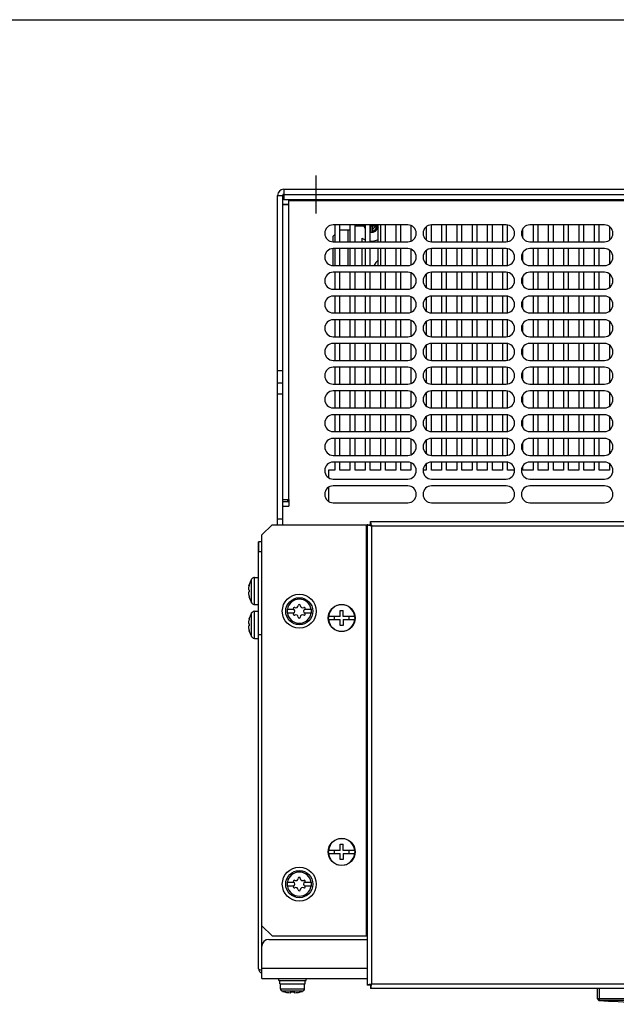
# Model space of a CAD drawing. Header units: millimetres. Extents: x 0 to 1800, y 0 to 1500.
# Tile 23 of 29: x 450 to 626, y 1210 to 1500. Entities that reach past the tile are written whole.
import ezdxf

# ---------------------------------------------------------------- set-up
doc = ezdxf.new("R2010")
doc.units = ezdxf.units.MM
doc.header["$LTSCALE"] = 99
doc.linetypes.add('CENTER', pattern=[0.6, 0.375, -0.075, 0.075, -0.075])
doc.layers.get('0').update_dxf_attribs({"linetype": 'CONTINUOUS'})
for name, color, linetype in [('002_AXIS', 7, 'CONTINUOUS'), ('005_DATUMS_REF', 7, 'CONTINUOUS'), ('00_COMPONENTS', 7, 'CONTINUOUS'), ('03_AXES', 7, 'CONTINUOUS'), ('07_COSMETICS', 7, 'CONTINUOUS')]:
    doc.layers.add(name, color=color, linetype=linetype)

msp = doc.modelspace()

# ---------------------------------------------------------------- linework, layer by layer
at = {"color": 7, "linetype": 'CONTINUOUS'}
for p, q in [((0, 1500), (1800, 1500)), ((521.46, 1347.97), (524.46, 1350.97)), ((524.46, 1350.97), (553.46, 1350.97)), ((552.46, 1350.97), (552.46, 1215.17)), ((553.46, 1350.97), (553.46, 1351.97)), ((553.46, 1351.97), (727.46, 1351.97)), ((553.69, 1351), (553.67, 1351.05)), ((521.46, 1226.67), (521.46, 1347.97)), ((553.44, 1350.75), (553.39, 1350.76)), ((518.46, 1335.04), (518.41, 1334.97)), ((518.46, 1335.09), (518.46, 1335.04)), ((517.6, 1333.11), (517.67, 1333.11)), ((517.6, 1329.84), (517.67, 1329.84)), ((518.41, 1327.98), (518.46, 1327.91)), ((518.46, 1327.91), (518.46, 1327.86)), ((518.46, 1325.04), (518.41, 1324.97)), ((518.46, 1325.09), (518.46, 1325.04)), ((528.9, 1326.07), (530.82, 1326.07)), ((530.82, 1324.87), (528.9, 1324.87)), ((530.84, 1326.07), (530.82, 1326.07)), ((530.82, 1324.87), (530.84, 1324.88)), ((534.1, 1326.07), (534.08, 1326.07)), ((534.08, 1324.88), (534.1, 1324.87)), ((534.1, 1326.07), (536.02, 1326.07)), ((536.02, 1324.87), (534.1, 1324.87)), ((544.51, 1323.92), (544.51, 1325.72)), ((544.51, 1325.72), (545.41, 1325.72)), ((545.41, 1323.92), (545.41, 1325.72)), ((517.6, 1323.11), (517.67, 1323.11)), ((541.06, 1324.02), (544.51, 1324.02)), ((544.51, 1322.92), (541.06, 1322.92)), ((542.71, 1323.92), (542.71, 1323.02)), ((544.51, 1323.92), (542.71, 1323.92)), ((542.71, 1323.02), (544.51, 1323.02)), ((544.51, 1321.22), (544.51, 1323.02)), ((545.41, 1324.02), (548.87, 1324.02)), ((547.21, 1323.92), (545.41, 1323.92)), ((545.41, 1323.02), (545.41, 1321.22)), ((545.41, 1323.02), (547.21, 1323.02)), ((548.87, 1322.92), (545.41, 1322.92)), ((547.21, 1323.02), (547.21, 1323.92)), ((517.6, 1319.84), (517.67, 1319.84)), ((545.41, 1321.22), (544.51, 1321.22)), ((518.41, 1317.98), (518.46, 1317.91)), ((518.46, 1317.91), (518.46, 1317.86)), ((541.06, 1255.02), (544.51, 1255.02)), ((542.71, 1254.92), (542.71, 1254.02)), ((544.51, 1254.92), (542.71, 1254.92)), ((544.51, 1254.92), (544.51, 1256.72)), ((544.51, 1256.72), (545.41, 1256.72)), ((545.41, 1254.92), (545.41, 1256.72)), ((545.41, 1255.02), (548.87, 1255.02)), ((547.21, 1254.92), (545.41, 1254.92)), ((547.21, 1254.02), (547.21, 1254.92)), ((544.51, 1253.92), (541.06, 1253.92)), ((542.71, 1254.02), (544.51, 1254.02)), ((544.51, 1252.22), (544.51, 1254.02)), ((545.41, 1252.22), (544.51, 1252.22)), ((545.41, 1254.02), (545.41, 1252.22)), ((545.41, 1254.02), (547.21, 1254.02)), ((548.87, 1253.92), (545.41, 1253.92)), ((528.9, 1245.57), (530.82, 1245.57)), ((530.82, 1244.37), (528.9, 1244.37)), ((530.84, 1245.57), (530.82, 1245.57)), ((530.82, 1244.37), (530.84, 1244.38)), ((534.1, 1245.57), (534.08, 1245.57)), ((534.08, 1244.38), (534.1, 1244.37)), ((534.1, 1245.57), (536.02, 1245.57)), ((536.02, 1244.37), (534.1, 1244.37)), ((524.46, 1229.67), (521.46, 1232.67)), ((524.46, 1229.67), (552.46, 1229.67)), ((526.46, 1216.57), (526.46, 1217.17)), ((534.46, 1216.57), (534.46, 1217.17)), ((534.48, 1216.57), (534.48, 1217.17)), ((526.46, 1216.57), (534.48, 1216.57)), ((526.71, 1215.57), (526.71, 1216.57)), ((526.71, 1215.57), (534.22, 1215.57)), ((534.2, 1215.57), (534.2, 1216.57)), ((534.22, 1215.57), (534.22, 1216.57)), ((553.46, 1215.17), (552.46, 1215.17)), ((553.44, 1215.4), (553.39, 1215.39)), ((553.69, 1215.15), (553.67, 1215.1)), ((526.96, 1214.07), (527.01, 1214.07)), ((527.01, 1214.01), (527.01, 1214.07)), ((529.97, 1212.91), (529.97, 1213.21)), ((529.99, 1212.91), (529.99, 1213.21)), ((530.96, 1213.21), (530.96, 1212.91)), ((533.91, 1214.07), (533.96, 1214.07)), ((533.91, 1214.01), (533.91, 1214.07)), ((533.93, 1214.01), (533.93, 1214.07)), ((533.98, 1214.07), (533.98, 1214.07))]:
    msp.add_line(p, q, dxfattribs=at)
at = {"color": 9, "linetype": 'CONTINUOUS'}
for p, q in [((552.16, 1350.97), (552.16, 1229.67)), ((553.76, 1350.67), (553.76, 1215.47)), ((553.76, 1350.67), (727.16, 1350.67)), ((518.41, 1327.98), (518.41, 1334.97)), ((519.25, 1327.47), (519.25, 1335.47)), ((518.41, 1317.98), (518.41, 1324.97)), ((519.25, 1317.47), (519.25, 1325.47)), ((521.46, 1220.17), (552.46, 1220.17)), ((533.93, 1214.01), (527.01, 1214.01)), ((533.43, 1213.34), (527.51, 1213.34))]:
    msp.add_line(p, q, dxfattribs=at)
at = {"color": 3, "linetype": 'CONTINUOUS'}
for p, q in [((521.46, 1217.17), (521.46, 1226.67)), ((523.46, 1228.67), (552.46, 1228.67)), ((521.46, 1217.17), (552.46, 1217.17))]:
    msp.add_line(p, q, dxfattribs=at)
at = {"color": 7, "linetype": 'CONTINUOUS'}
for centre in [(532.46, 1325.47), (532.46, 1244.97)]:
    msp.add_circle(centre, 4, dxfattribs=at)
for centre, radius, start, end in [((570.43, 1426.12), 77.26, 256.84, 257.2579), ((478.32, 1334.01), 77.26, 12.7421, 13.16), ((579.84, 1356.92), 26.81, 192.756, 193.4588), ((547.52, 1324.6), 26.81, 76.5412, 77.244), ((523.86, 1331.47), 6.47, 147.3237, 165.3394), ((519.25, 1334.47), 1, 90, 142.2068), ((523.86, 1331.47), 6.47, 194.6606, 212.6763), ((519.25, 1328.47), 1, 217.7932, 270), ((523.86, 1321.47), 6.47, 147.3237, 165.3394), ((519.25, 1324.47), 1, 90, 142.2068), ((532.46, 1325.47), 3.61, 170.4403, 189.5597), ((530.99, 1326.32), 0.3, 60, 236.4427), ((530.99, 1324.62), 0.3, 123.5573, 300), ((530.5, 1325.47), 0.681, 300, 60), ((531.48, 1327.17), 0.681, 240, 360), ((532.46, 1327.17), 0.3, 0, 180), ((533.44, 1327.17), 0.681, 180, 300), ((534.42, 1325.47), 0.681, 120, 240), ((533.93, 1326.32), 0.3, 303.5573, 120), ((533.93, 1324.62), 0.3, 240, 56.4427), ((532.46, 1325.47), 3.61, 350.4403, 9.5597), ((544.96, 1323.47), 3.92, 8.0606, 171.9394), ((531.48, 1323.77), 0.681, 0, 120), ((532.46, 1323.77), 0.3, 180, 360), ((533.44, 1323.77), 0.681, 60, 180), ((544.96, 1323.47), 3.94, 171.9805, 188.0195), ((544.96, 1323.47), 3.92, 188.0606, 351.9394), ((544.96, 1323.47), 3.94, 351.9805, 8.0195), ((523.86, 1321.47), 6.47, 194.6606, 212.6763), ((519.25, 1318.47), 1, 217.7932, 270), ((544.96, 1254.47), 3.92, 8.0606, 171.9394), ((544.96, 1254.47), 3.94, 171.9805, 188.0195), ((544.96, 1254.47), 3.94, 351.9805, 8.0195), ((544.96, 1254.47), 3.92, 188.0606, 351.9394), ((531.48, 1246.67), 0.681, 240, 360), ((532.46, 1246.67), 0.3, 0, 180), ((533.44, 1246.67), 0.681, 180, 300), ((532.46, 1244.97), 3.61, 170.4403, 189.5597), ((530.99, 1245.82), 0.3, 60, 236.4427), ((530.99, 1244.12), 0.3, 123.5573, 300), ((530.5, 1244.97), 0.681, 300, 60), ((531.48, 1243.27), 0.681, 0, 120), ((533.44, 1243.27), 0.681, 60, 180), ((534.42, 1244.97), 0.681, 120, 240), ((533.93, 1245.82), 0.3, 303.5573, 120), ((533.93, 1244.12), 0.3, 240, 56.4427), ((532.46, 1244.97), 3.61, 350.4403, 9.5597), ((532.46, 1243.27), 0.3, 180, 360), ((570.43, 1140.03), 77.26, 102.7421, 103.16), ((547.52, 1241.55), 26.81, 282.756, 283.4588), ((478.32, 1232.14), 77.26, 346.84, 347.2579), ((579.84, 1209.23), 26.81, 166.5412, 167.244), ((530.46, 1222.87), 9.98, 252.8084, 267.1576), ((530.46, 1222.87), 9.68, 267.0696, 272.9304), ((530.48, 1222.87), 9.98, 267.0522, 267.1576), ((530.46, 1222.87), 9.98, 272.8424, 287.1916), ((530.48, 1222.87), 9.98, 272.8424, 287.1916), ((533.24, 1214.01), 0.685, 359.6535, 360)]:
    msp.add_arc(centre, radius, start, end, dxfattribs=at)
at = {"color": 9, "linetype": 'CONTINUOUS'}
for centre, start, end in [((532.46, 1325.47), 9.7431, 170.2569), ((532.46, 1325.47), 189.7431, 350.2569), ((532.46, 1244.97), 9.7431, 170.2569), ((532.46, 1244.97), 189.7431, 350.2569)]:
    msp.add_arc(centre, 3.55, start, end, dxfattribs=at)
at = {"color": 3, "linetype": 'CONTINUOUS'}
msp.add_arc((523.46, 1226.67), 2, 90, 180, dxfattribs=at)
at = {"color": 7, "linetype": 'CONTINUOUS'}
for points, knots in [([(552.84, 1350.89), (552.78, 1350.9), (552.7, 1350.92), (552.57, 1350.94), (552.52, 1350.97), (552.46, 1350.97), (552.46, 1350.97)], [0, 0, 0, 0, 0.414832, 0.732392, 0.931144, 1, 1, 1, 1]), ([(553.55, 1351.6), (553.54, 1351.65), (553.51, 1351.74), (553.49, 1351.87), (553.46, 1351.92), (553.47, 1351.97), (553.46, 1351.97)], [0, 0, 0, 0, 0.414832, 0.732392, 0.931144, 1, 1, 1, 1]), ([(517.59, 1332.8), (517.56, 1332.69), (517.51, 1332.46), (517.48, 1332.18), (517.49, 1331.98), (517.51, 1331.89), (517.53, 1331.83), (517.55, 1331.8), (517.57, 1331.78), (517.59, 1331.77), (517.59, 1331.77)], [0, 0, 0, 0, 0.323263, 0.645923, 0.779454, 0.882676, 0.921854, 0.953134, 0.978092, 1, 1, 1, 1]), ([(517.59, 1331.17), (517.59, 1331.17), (517.57, 1331.17), (517.55, 1331.15), (517.53, 1331.12), (517.51, 1331.06), (517.49, 1330.97), (517.48, 1330.77), (517.51, 1330.49), (517.56, 1330.26), (517.59, 1330.15)], [0, 0, 0, 0, 0.021907, 0.046865, 0.078145, 0.117324, 0.220545, 0.354072, 0.676727, 1, 1, 1, 1]), ([(517.67, 1333.12), (517.66, 1333.07), (517.64, 1332.96), (517.61, 1332.85), (517.59, 1332.8)], [0, 0, 0, 0, 0.493625, 1, 1, 1, 1]), ([(517.59, 1331.77), (517.61, 1331.77), (517.63, 1331.75), (517.64, 1331.72), (517.66, 1331.67), (517.67, 1331.59), (517.68, 1331.47), (517.67, 1331.36), (517.66, 1331.28), (517.64, 1331.23), (517.63, 1331.19), (517.61, 1331.17), (517.59, 1331.17)], [0, 0, 0, 0, 0.058632, 0.105837, 0.165929, 0.319288, 0.5, 0.680713, 0.834071, 0.894164, 0.941368, 1, 1, 1, 1]), ([(517.6, 1333.11), (517.61, 1333.13), (517.62, 1333.16), (517.64, 1333.21), (517.65, 1333.23), (517.66, 1333.25), (517.67, 1333.25)], [0, 0, 0, 0, 0.387715, 0.692844, 0.898382, 1, 1, 1, 1]), ([(517.67, 1333.25), (517.67, 1333.25), (517.67, 1333.24), (517.68, 1333.23), (517.68, 1333.2), (517.68, 1333.17), (517.67, 1333.14), (517.67, 1333.12)], [0, 0, 0, 0, 0.087657, 0.170099, 0.282039, 0.591207, 1, 1, 1, 1]), ([(517.59, 1330.15), (517.61, 1330.1), (517.64, 1329.99), (517.66, 1329.88), (517.67, 1329.83)], [0, 0, 0, 0, 0.506375, 1, 1, 1, 1]), ([(517.67, 1329.7), (517.66, 1329.7), (517.65, 1329.72), (517.64, 1329.74), (517.62, 1329.79), (517.61, 1329.82), (517.6, 1329.84)], [0, 0, 0, 0, 0.101618, 0.307155, 0.612285, 1, 1, 1, 1]), ([(517.67, 1329.83), (517.67, 1329.81), (517.68, 1329.78), (517.68, 1329.75), (517.68, 1329.72), (517.67, 1329.71), (517.67, 1329.7), (517.67, 1329.7)], [0, 0, 0, 0, 0.408793, 0.717961, 0.8299, 0.912343, 1, 1, 1, 1]), ([(517.59, 1322.8), (517.56, 1322.69), (517.51, 1322.46), (517.48, 1322.18), (517.49, 1321.98), (517.51, 1321.89), (517.53, 1321.83), (517.55, 1321.8), (517.57, 1321.78), (517.59, 1321.77), (517.59, 1321.77)], [0, 0, 0, 0, 0.323263, 0.645923, 0.779454, 0.882676, 0.921854, 0.953134, 0.978092, 1, 1, 1, 1]), ([(517.67, 1323.12), (517.66, 1323.07), (517.64, 1322.96), (517.61, 1322.85), (517.59, 1322.8)], [0, 0, 0, 0, 0.493625, 1, 1, 1, 1]), ([(517.59, 1321.77), (517.61, 1321.77), (517.63, 1321.75), (517.64, 1321.72), (517.66, 1321.67), (517.67, 1321.59), (517.68, 1321.47), (517.67, 1321.36), (517.66, 1321.28), (517.64, 1321.23), (517.63, 1321.19), (517.61, 1321.17), (517.59, 1321.17)], [0, 0, 0, 0, 0.058632, 0.105837, 0.165929, 0.319288, 0.5, 0.680713, 0.834071, 0.894164, 0.941368, 1, 1, 1, 1]), ([(517.6, 1323.11), (517.61, 1323.13), (517.62, 1323.16), (517.64, 1323.21), (517.65, 1323.23), (517.66, 1323.25), (517.67, 1323.25)], [0, 0, 0, 0, 0.387715, 0.692844, 0.898382, 1, 1, 1, 1]), ([(517.67, 1323.25), (517.67, 1323.25), (517.67, 1323.24), (517.68, 1323.23), (517.68, 1323.2), (517.68, 1323.17), (517.67, 1323.14), (517.67, 1323.12)], [0, 0, 0, 0, 0.087657, 0.170099, 0.282039, 0.591207, 1, 1, 1, 1]), ([(517.59, 1321.17), (517.59, 1321.17), (517.57, 1321.17), (517.55, 1321.15), (517.53, 1321.12), (517.51, 1321.06), (517.49, 1320.97), (517.48, 1320.77), (517.51, 1320.49), (517.56, 1320.26), (517.59, 1320.15)], [0, 0, 0, 0, 0.021907, 0.046865, 0.078145, 0.117324, 0.220545, 0.354072, 0.676727, 1, 1, 1, 1]), ([(517.59, 1320.15), (517.61, 1320.1), (517.64, 1319.99), (517.66, 1319.88), (517.67, 1319.83)], [0, 0, 0, 0, 0.506375, 1, 1, 1, 1]), ([(517.67, 1319.7), (517.66, 1319.7), (517.65, 1319.72), (517.64, 1319.74), (517.62, 1319.79), (517.61, 1319.82), (517.6, 1319.84)], [0, 0, 0, 0, 0.101618, 0.307155, 0.612285, 1, 1, 1, 1]), ([(517.67, 1319.83), (517.67, 1319.81), (517.68, 1319.78), (517.68, 1319.75), (517.68, 1319.72), (517.67, 1319.71), (517.67, 1319.7), (517.67, 1319.7)], [0, 0, 0, 0, 0.408793, 0.717961, 0.8299, 0.912343, 1, 1, 1, 1]), ([(552.84, 1215.26), (552.78, 1215.25), (552.7, 1215.23), (552.57, 1215.21), (552.52, 1215.18), (552.46, 1215.18), (552.46, 1215.17)], [0, 0, 0, 0, 0.414832, 0.732392, 0.931144, 1, 1, 1, 1]), ([(553.55, 1214.55), (553.54, 1214.5), (553.51, 1214.41), (553.49, 1214.28), (553.46, 1214.23), (553.47, 1214.17), (553.46, 1214.17)], [0, 0, 0, 0, 0.414832, 0.732392, 0.931144, 1, 1, 1, 1]), ([(527.51, 1213.34), (527.44, 1213.36), (527.3, 1213.43), (527.14, 1213.58), (527.04, 1213.78), (527.01, 1213.93), (527.01, 1214.01)], [0, 0, 0, 0, 0.25005, 0.500046, 0.75002, 1, 1, 1, 1]), ([(533.91, 1214.01), (533.91, 1213.93), (533.89, 1213.78), (533.78, 1213.58), (533.62, 1213.43), (533.48, 1213.36), (533.41, 1213.34)], [0, 0, 0, 0, 0.24998, 0.499954, 0.74995, 1, 1, 1, 1]), ([(533.93, 1214), (533.93, 1213.93), (533.9, 1213.78), (533.8, 1213.58), (533.64, 1213.43), (533.5, 1213.36), (533.43, 1213.34)], [0, 0, 0, 0, 0.249986, 0.499959, 0.749953, 1, 1, 1, 1])]:
    msp.add_open_spline(points, degree=3, knots=knots, dxfattribs=at)
at = {"color": 3, "linetype": 'CONTINUOUS'}
for points, knots in [([(553.55, 1350.88), (553.53, 1350.91), (553.5, 1350.93), (553.47, 1350.97), (553.46, 1350.97)], [0, 0, 0, 0, 0.731602, 1, 1, 1, 1]), ([(553.55, 1350.88), (553.53, 1350.91), (553.51, 1350.94), (553.46, 1350.96), (553.46, 1350.97)], [0, 0, 0, 0, 0.731602, 1, 1, 1, 1]), ([(553.76, 1350.67), (553.74, 1350.69), (553.67, 1350.76), (553.6, 1350.84), (553.55, 1350.88)], [0, 0, 0, 0, 0.286159, 1, 1, 1, 1]), ([(553.76, 1350.67), (553.74, 1350.7), (553.67, 1350.77), (553.6, 1350.83), (553.55, 1350.88)], [0, 0, 0, 0, 0.286159, 1, 1, 1, 1]), ([(553.55, 1215.27), (553.53, 1215.24), (553.51, 1215.21), (553.46, 1215.19), (553.46, 1215.17)], [0, 0, 0, 0, 0.731602, 1, 1, 1, 1]), ([(553.55, 1215.27), (553.53, 1215.24), (553.5, 1215.22), (553.47, 1215.17), (553.46, 1215.17)], [0, 0, 0, 0, 0.731602, 1, 1, 1, 1]), ([(553.76, 1215.47), (553.74, 1215.45), (553.67, 1215.38), (553.6, 1215.32), (553.55, 1215.27)], [0, 0, 0, 0, 0.286159, 1, 1, 1, 1]), ([(553.76, 1215.47), (553.74, 1215.46), (553.67, 1215.39), (553.6, 1215.31), (553.55, 1215.27)], [0, 0, 0, 0, 0.286159, 1, 1, 1, 1])]:
    msp.add_open_spline(points, degree=3, knots=knots, dxfattribs=at)
at = {"layer": '002_AXIS', "color": 7, "linetype": 'CENTER'}
msp.add_line((537.46, 1442.87), (537.46, 1454), dxfattribs=at)
at = {"layer": '002_AXIS', "color": 7, "linetype": 'CONTINUOUS'}
for p, q in [((519.25, 1335.47), (520.46, 1335.47)), ((519.25, 1327.47), (520.46, 1327.47)), ((519.25, 1325.47), (520.46, 1325.47)), ((519.25, 1317.47), (520.46, 1317.47)), ((526.96, 1214.07), (526.96, 1215.57)), ((533.96, 1214.07), (533.96, 1215.57)), ((533.98, 1214.07), (533.98, 1215.57)), ((553.46, 1215.17), (553.46, 1214.17)), ((727.46, 1214.17), (553.46, 1214.17))]:
    msp.add_line(p, q, dxfattribs=at)
at = {"layer": '002_AXIS', "color": 9, "linetype": 'CONTINUOUS'}
msp.add_line((727.16, 1215.47), (553.76, 1215.47), dxfattribs=at)
at = {"layer": '005_DATUMS_REF', "color": 7, "linetype": 'CONTINUOUS'}
for centre in [(532.46, 1325.47), (532.46, 1244.97)]:
    msp.add_circle(centre, 5, dxfattribs=at)
at = {"layer": '00_COMPONENTS', "color": 9, "linetype": 'CONTINUOUS'}
for p, q in [((527.86, 1449.97), (527.86, 1448.47)), ((526.06, 1448.17), (527.56, 1448.17)), ((529.36, 1446.67), (751.56, 1446.67)), ((529.36, 1358.47), (529.36, 1445.47)), ((546.85, 1434.47), (546.85, 1437.97)), ((546.85, 1427.47), (546.85, 1432.47)), ((620.96, 1210.67), (620.96, 1214.17)), ((750.46, 1211.17), (620.46, 1211.17))]:
    msp.add_line(p, q, dxfattribs=at)
at = {"layer": '00_COMPONENTS', "color": 3, "linetype": 'CONTINUOUS'}
for p, q in [((527.86, 1449.97), (753.06, 1449.97)), ((526.06, 1350.97), (526.06, 1448.17)), ((527.86, 1446.97), (527.56, 1446.97)), ((527.86, 1448.47), (753.06, 1448.47)), ((520.46, 1219.97), (520.46, 1345.97)), ((521.46, 1318.47), (520.46, 1318.47))]:
    msp.add_line(p, q, dxfattribs=at)
at = {"layer": '00_COMPONENTS', "color": 7, "linetype": 'CONTINUOUS'}
for p, q in [((527.56, 1350.97), (527.56, 1448.17)), ((527.86, 1448.47), (527.86, 1446.97)), ((527.86, 1446.97), (753.06, 1446.97)), ((529.36, 1445.47), (529.36, 1446.97)), ((527.56, 1445.57), (529.36, 1445.57)), ((527.56, 1445.47), (529.36, 1445.47)), ((529.06, 1445.47), (529.06, 1445.57)), ((564.46, 1439.47), (542.46, 1439.47)), ((542.91, 1439.47), (542.91, 1434.47)), ((544.41, 1434.47), (544.41, 1439.47)), ((544.41, 1437.97), (547.41, 1437.97)), ((547.41, 1439.47), (547.41, 1434.47)), ((548.91, 1434.47), (548.91, 1439.47)), ((548.91, 1439.17), (551.91, 1439.17)), ((548.96, 1434.47), (548.96, 1439.17)), ((551.91, 1439.47), (551.91, 1434.47)), ((553.41, 1434.47), (553.41, 1439.47)), ((553.41, 1439.17), (555.71, 1439.17)), ((553.51, 1438.97), (553.5, 1438.97)), ((553.51, 1437.33), (553.51, 1438.97)), ((553.92, 1438.97), (553.91, 1438.97)), ((553.91, 1437.33), (553.91, 1438.97)), ((554.11, 1437.67), (554.11, 1438.29)), ((554.84, 1439.02), (555.47, 1439.02)), ((555.71, 1434.47), (555.71, 1439.47)), ((556.41, 1439.47), (556.41, 1434.47)), ((557.91, 1434.47), (557.91, 1439.47)), ((560.91, 1439.47), (560.91, 1434.47)), ((562.41, 1434.47), (562.41, 1439.47)), ((565.41, 1439.17), (565.41, 1434.78)), ((569.91, 1438.89), (569.91, 1435.06)), ((571.41, 1434.47), (571.41, 1439.47)), ((593.46, 1439.47), (571.46, 1439.47)), ((574.41, 1439.47), (574.41, 1434.47)), ((575.91, 1434.47), (575.91, 1439.47)), ((578.91, 1439.47), (578.91, 1434.47)), ((580.41, 1434.47), (580.41, 1439.47)), ((583.41, 1439.47), (583.41, 1434.47)), ((584.91, 1434.47), (584.91, 1439.47)), ((587.91, 1439.47), (587.91, 1434.47)), ((589.41, 1434.47), (589.41, 1439.47)), ((592.41, 1439.47), (592.41, 1434.47)), ((593.91, 1434.62), (593.91, 1439.33)), ((598.41, 1435.75), (598.41, 1438.2)), ((622.46, 1439.47), (600.46, 1439.47)), ((601.41, 1439.47), (601.41, 1434.47)), ((602.91, 1434.47), (602.91, 1439.47)), ((605.91, 1439.47), (605.91, 1434.47)), ((607.41, 1434.47), (607.41, 1439.47)), ((610.41, 1439.47), (610.41, 1434.47)), ((611.91, 1434.47), (611.91, 1439.47)), ((614.91, 1439.47), (614.91, 1434.47)), ((616.41, 1434.47), (616.41, 1439.47)), ((619.41, 1439.47), (619.41, 1434.47)), ((620.91, 1434.47), (620.91, 1439.47)), ((623.91, 1439), (623.91, 1434.95)), ((542.45, 1436.17), (542.91, 1436.65)), ((542.45, 1434.48), (542.45, 1436.17)), ((550.96, 1434.47), (550.96, 1435.55)), ((553.94, 1437.38), (553.91, 1437.33)), ((542.45, 1427.48), (542.45, 1432.47)), ((542.46, 1434.47), (564.46, 1434.47)), ((564.46, 1432.47), (542.46, 1432.47)), ((542.91, 1432.47), (542.91, 1427.47)), ((544.41, 1427.47), (544.41, 1432.47)), ((547.41, 1432.47), (547.41, 1427.47)), ((548.91, 1427.47), (548.91, 1432.47)), ((548.96, 1427.47), (548.96, 1432.47)), ((550.96, 1427.47), (550.96, 1432.47)), ((551.91, 1432.47), (551.91, 1427.47)), ((553.41, 1427.47), (553.41, 1432.47)), ((555.71, 1427.47), (555.71, 1432.47)), ((556.41, 1432.47), (556.41, 1427.47)), ((557.91, 1427.47), (557.91, 1432.47)), ((560.91, 1432.47), (560.91, 1427.47)), ((562.41, 1427.47), (562.41, 1432.47)), ((565.41, 1432.17), (565.41, 1427.78)), ((571.41, 1427.47), (571.41, 1432.47)), ((571.46, 1434.47), (593.46, 1434.47)), ((593.46, 1432.47), (571.46, 1432.47)), ((574.41, 1432.47), (574.41, 1427.47)), ((575.91, 1427.47), (575.91, 1432.47)), ((578.91, 1432.47), (578.91, 1427.47)), ((580.41, 1427.47), (580.41, 1432.47)), ((583.41, 1432.47), (583.41, 1427.47)), ((584.91, 1427.47), (584.91, 1432.47)), ((587.91, 1432.47), (587.91, 1427.47)), ((589.41, 1427.47), (589.41, 1432.47)), ((592.41, 1432.47), (592.41, 1427.47)), ((593.91, 1427.62), (593.91, 1432.33)), ((600.46, 1434.47), (622.46, 1434.47)), ((622.46, 1432.47), (600.46, 1432.47)), ((601.41, 1432.47), (601.41, 1427.47)), ((602.91, 1427.47), (602.91, 1432.47)), ((605.91, 1432.47), (605.91, 1427.47)), ((607.41, 1427.47), (607.41, 1432.47)), ((610.41, 1432.47), (610.41, 1427.47)), ((611.91, 1427.47), (611.91, 1432.47)), ((614.91, 1432.47), (614.91, 1427.47)), ((616.41, 1427.47), (616.41, 1432.47)), ((619.41, 1432.47), (619.41, 1427.47)), ((620.91, 1427.47), (620.91, 1432.47)), ((548.96, 1430.5), (548.91, 1430.5)), ((569.91, 1431.89), (569.91, 1428.06)), ((598.41, 1428.75), (598.41, 1431.2)), ((623.91, 1432), (623.91, 1427.95)), ((542.46, 1427.47), (564.46, 1427.47)), ((571.46, 1427.47), (593.46, 1427.47)), ((600.46, 1427.47), (622.46, 1427.47)), ((564.46, 1425.47), (542.46, 1425.47)), ((542.91, 1425.47), (542.91, 1420.47)), ((544.41, 1420.47), (544.41, 1425.47)), ((547.41, 1425.47), (547.41, 1420.47)), ((548.91, 1420.47), (548.91, 1425.47)), ((551.91, 1425.47), (551.91, 1420.47)), ((553.41, 1420.47), (553.41, 1425.47)), ((556.41, 1425.47), (556.41, 1420.47)), ((557.91, 1420.47), (557.91, 1425.47)), ((560.91, 1425.47), (560.91, 1420.47)), ((562.41, 1420.47), (562.41, 1425.47)), ((565.41, 1425.17), (565.41, 1420.78)), ((569.91, 1424.89), (569.91, 1421.06)), ((571.41, 1420.47), (571.41, 1425.47)), ((593.46, 1425.47), (571.46, 1425.47)), ((574.41, 1425.47), (574.41, 1420.47)), ((575.91, 1420.47), (575.91, 1425.47)), ((578.91, 1425.47), (578.91, 1420.47)), ((580.41, 1420.47), (580.41, 1425.47)), ((583.41, 1425.47), (583.41, 1420.47)), ((584.91, 1420.47), (584.91, 1425.47)), ((587.91, 1425.47), (587.91, 1420.47)), ((589.41, 1420.47), (589.41, 1425.47)), ((592.41, 1425.47), (592.41, 1420.47)), ((593.91, 1420.62), (593.91, 1425.33)), ((598.41, 1421.75), (598.41, 1424.2)), ((622.46, 1425.47), (600.46, 1425.47)), ((601.41, 1425.47), (601.41, 1420.47)), ((602.91, 1420.47), (602.91, 1425.47)), ((605.91, 1425.47), (605.91, 1420.47)), ((607.41, 1420.47), (607.41, 1425.47)), ((610.41, 1425.47), (610.41, 1420.47)), ((611.91, 1420.47), (611.91, 1425.47)), ((614.91, 1425.47), (614.91, 1420.47)), ((616.41, 1420.47), (616.41, 1425.47)), ((619.41, 1425.47), (619.41, 1420.47)), ((620.91, 1420.47), (620.91, 1425.47)), ((623.91, 1425), (623.91, 1420.95)), ((542.46, 1420.47), (564.46, 1420.47)), ((564.46, 1418.47), (542.46, 1418.47)), ((542.91, 1418.47), (542.91, 1413.47)), ((544.41, 1413.47), (544.41, 1418.47)), ((547.41, 1418.47), (547.41, 1413.47)), ((548.91, 1413.47), (548.91, 1418.47)), ((551.91, 1418.47), (551.91, 1413.47)), ((553.41, 1413.47), (553.41, 1418.47)), ((556.41, 1418.47), (556.41, 1413.47)), ((557.91, 1413.47), (557.91, 1418.47)), ((560.91, 1418.47), (560.91, 1413.47)), ((562.41, 1413.47), (562.41, 1418.47)), ((565.41, 1418.17), (565.41, 1413.78)), ((569.91, 1417.89), (569.91, 1414.06)), ((571.41, 1413.47), (571.41, 1418.47)), ((571.46, 1420.47), (593.46, 1420.47)), ((593.46, 1418.47), (571.46, 1418.47)), ((574.41, 1418.47), (574.41, 1413.47)), ((575.91, 1413.47), (575.91, 1418.47)), ((578.91, 1418.47), (578.91, 1413.47)), ((580.41, 1413.47), (580.41, 1418.47)), ((583.41, 1418.47), (583.41, 1413.47)), ((584.91, 1413.47), (584.91, 1418.47)), ((587.91, 1418.47), (587.91, 1413.47)), ((589.41, 1413.47), (589.41, 1418.47)), ((592.41, 1418.47), (592.41, 1413.47)), ((593.91, 1413.62), (593.91, 1418.33)), ((600.46, 1420.47), (622.46, 1420.47)), ((622.46, 1418.47), (600.46, 1418.47)), ((601.41, 1418.47), (601.41, 1413.47)), ((602.91, 1413.47), (602.91, 1418.47)), ((605.91, 1418.47), (605.91, 1413.47)), ((607.41, 1413.47), (607.41, 1418.47)), ((610.41, 1418.47), (610.41, 1413.47)), ((611.91, 1413.47), (611.91, 1418.47)), ((614.91, 1418.47), (614.91, 1413.47)), ((616.41, 1413.47), (616.41, 1418.47)), ((619.41, 1418.47), (619.41, 1413.47)), ((620.91, 1413.47), (620.91, 1418.47)), ((623.91, 1418), (623.91, 1413.95)), ((598.41, 1414.75), (598.41, 1417.2)), ((542.46, 1413.47), (564.46, 1413.47)), ((571.46, 1413.47), (593.46, 1413.47)), ((600.46, 1413.47), (622.46, 1413.47)), ((564.46, 1411.47), (542.46, 1411.47)), ((542.91, 1411.47), (542.91, 1406.47)), ((544.41, 1406.47), (544.41, 1411.47)), ((547.41, 1411.47), (547.41, 1406.47)), ((548.91, 1406.47), (548.91, 1411.47)), ((551.91, 1411.47), (551.91, 1406.47)), ((553.41, 1406.47), (553.41, 1411.47)), ((556.41, 1411.47), (556.41, 1406.47)), ((557.91, 1406.47), (557.91, 1411.47)), ((560.91, 1411.47), (560.91, 1406.47)), ((562.41, 1406.47), (562.41, 1411.47)), ((565.41, 1411.17), (565.41, 1406.78)), ((569.91, 1410.89), (569.91, 1407.06)), ((571.41, 1406.47), (571.41, 1411.47)), ((593.46, 1411.47), (571.46, 1411.47)), ((574.41, 1411.47), (574.41, 1406.47)), ((575.91, 1406.47), (575.91, 1411.47)), ((578.91, 1411.47), (578.91, 1406.47)), ((580.41, 1406.47), (580.41, 1411.47)), ((583.41, 1411.47), (583.41, 1406.47)), ((584.91, 1406.47), (584.91, 1411.47)), ((587.91, 1411.47), (587.91, 1406.47)), ((589.41, 1406.47), (589.41, 1411.47)), ((592.41, 1411.47), (592.41, 1406.47)), ((593.91, 1406.62), (593.91, 1411.33)), ((598.41, 1407.75), (598.41, 1410.2)), ((622.46, 1411.47), (600.46, 1411.47)), ((601.41, 1411.47), (601.41, 1406.47)), ((602.91, 1406.47), (602.91, 1411.47)), ((605.91, 1411.47), (605.91, 1406.47)), ((607.41, 1406.47), (607.41, 1411.47)), ((610.41, 1411.47), (610.41, 1406.47)), ((611.91, 1406.47), (611.91, 1411.47)), ((614.91, 1411.47), (614.91, 1406.47)), ((616.41, 1406.47), (616.41, 1411.47)), ((619.41, 1411.47), (619.41, 1406.47)), ((620.91, 1406.47), (620.91, 1411.47)), ((623.91, 1411), (623.91, 1406.95)), ((542.46, 1406.47), (564.46, 1406.47)), ((571.46, 1406.47), (593.46, 1406.47)), ((600.46, 1406.47), (622.46, 1406.47)), ((564.46, 1404.47), (542.46, 1404.47)), ((542.91, 1404.47), (542.91, 1399.47)), ((544.41, 1399.47), (544.41, 1404.47)), ((547.41, 1404.47), (547.41, 1399.47)), ((548.91, 1399.47), (548.91, 1404.47)), ((551.91, 1404.47), (551.91, 1399.47)), ((553.41, 1399.47), (553.41, 1404.47)), ((556.41, 1404.47), (556.41, 1399.47)), ((557.91, 1399.47), (557.91, 1404.47)), ((560.91, 1404.47), (560.91, 1399.47)), ((562.41, 1399.47), (562.41, 1404.47)), ((565.41, 1404.17), (565.41, 1399.78)), ((569.91, 1403.89), (569.91, 1400.06)), ((571.41, 1399.47), (571.41, 1404.47)), ((593.46, 1404.47), (571.46, 1404.47)), ((574.41, 1404.47), (574.41, 1399.47)), ((575.91, 1399.47), (575.91, 1404.47)), ((578.91, 1404.47), (578.91, 1399.47)), ((580.41, 1399.47), (580.41, 1404.47)), ((583.41, 1404.47), (583.41, 1399.47)), ((584.91, 1399.47), (584.91, 1404.47)), ((587.91, 1404.47), (587.91, 1399.47)), ((589.41, 1399.47), (589.41, 1404.47)), ((592.41, 1404.47), (592.41, 1399.47)), ((593.91, 1399.62), (593.91, 1404.33)), ((598.41, 1400.75), (598.41, 1403.2)), ((622.46, 1404.47), (600.46, 1404.47)), ((601.41, 1404.47), (601.41, 1399.47)), ((602.91, 1399.47), (602.91, 1404.47)), ((605.91, 1404.47), (605.91, 1399.47)), ((607.41, 1399.47), (607.41, 1404.47)), ((610.41, 1404.47), (610.41, 1399.47)), ((611.91, 1399.47), (611.91, 1404.47)), ((614.91, 1404.47), (614.91, 1399.47)), ((616.41, 1399.47), (616.41, 1404.47)), ((619.41, 1404.47), (619.41, 1399.47)), ((620.91, 1399.47), (620.91, 1404.47)), ((623.91, 1404), (623.91, 1399.95)), ((542.46, 1399.47), (564.46, 1399.47)), ((564.46, 1397.47), (542.46, 1397.47)), ((542.91, 1397.47), (542.91, 1392.47)), ((544.41, 1392.47), (544.41, 1397.47)), ((547.41, 1397.47), (547.41, 1392.47)), ((548.91, 1392.47), (548.91, 1397.47)), ((551.91, 1397.47), (551.91, 1392.47)), ((553.41, 1392.47), (553.41, 1397.47)), ((556.41, 1397.47), (556.41, 1392.47)), ((557.91, 1392.47), (557.91, 1397.47)), ((560.91, 1397.47), (560.91, 1392.47)), ((562.41, 1392.47), (562.41, 1397.47)), ((571.41, 1392.47), (571.41, 1397.47)), ((571.46, 1399.47), (593.46, 1399.47)), ((593.46, 1397.47), (571.46, 1397.47)), ((574.41, 1397.47), (574.41, 1392.47)), ((575.91, 1392.47), (575.91, 1397.47)), ((578.91, 1397.47), (578.91, 1392.47)), ((580.41, 1392.47), (580.41, 1397.47)), ((583.41, 1397.47), (583.41, 1392.47)), ((584.91, 1392.47), (584.91, 1397.47)), ((587.91, 1397.47), (587.91, 1392.47)), ((589.41, 1392.47), (589.41, 1397.47)), ((592.41, 1397.47), (592.41, 1392.47)), ((593.91, 1392.62), (593.91, 1397.33)), ((600.46, 1399.47), (622.46, 1399.47)), ((622.46, 1397.47), (600.46, 1397.47)), ((601.41, 1397.47), (601.41, 1392.47)), ((602.91, 1392.47), (602.91, 1397.47)), ((605.91, 1397.47), (605.91, 1392.47)), ((607.41, 1392.47), (607.41, 1397.47)), ((610.41, 1397.47), (610.41, 1392.47)), ((611.91, 1392.47), (611.91, 1397.47)), ((614.91, 1397.47), (614.91, 1392.47)), ((616.41, 1392.47), (616.41, 1397.47)), ((619.41, 1397.47), (619.41, 1392.47)), ((620.91, 1392.47), (620.91, 1397.47)), ((526.06, 1396.47), (527.56, 1396.47)), ((565.41, 1397.17), (565.41, 1392.78)), ((569.91, 1396.89), (569.91, 1393.06)), ((598.41, 1393.75), (598.41, 1396.2)), ((623.91, 1397), (623.91, 1392.95)), ((526.06, 1392.83), (527.56, 1392.83)), ((542.46, 1392.47), (564.46, 1392.47)), ((571.46, 1392.47), (593.46, 1392.47)), ((600.46, 1392.47), (622.46, 1392.47)), ((526.06, 1389.6), (527.56, 1389.6)), ((564.46, 1390.47), (542.46, 1390.47)), ((542.91, 1390.47), (542.91, 1385.47)), ((544.41, 1385.47), (544.41, 1390.47)), ((547.41, 1390.47), (547.41, 1385.47)), ((548.91, 1385.47), (548.91, 1390.47)), ((551.91, 1390.47), (551.91, 1385.47)), ((553.41, 1385.47), (553.41, 1390.47)), ((556.41, 1390.47), (556.41, 1385.47)), ((557.91, 1385.47), (557.91, 1390.47)), ((560.91, 1390.47), (560.91, 1385.47)), ((562.41, 1385.47), (562.41, 1390.47)), ((565.41, 1390.17), (565.41, 1385.78)), ((569.91, 1389.89), (569.91, 1386.06)), ((571.41, 1385.47), (571.41, 1390.47)), ((593.46, 1390.47), (571.46, 1390.47)), ((574.41, 1390.47), (574.41, 1385.47)), ((575.91, 1385.47), (575.91, 1390.47)), ((578.91, 1390.47), (578.91, 1385.47)), ((580.41, 1385.47), (580.41, 1390.47)), ((583.41, 1390.47), (583.41, 1385.47)), ((584.91, 1385.47), (584.91, 1390.47)), ((587.91, 1390.47), (587.91, 1385.47)), ((589.41, 1385.47), (589.41, 1390.47)), ((592.41, 1390.47), (592.41, 1385.47)), ((593.91, 1385.62), (593.91, 1390.33)), ((598.41, 1386.75), (598.41, 1389.2)), ((622.46, 1390.47), (600.46, 1390.47)), ((601.41, 1390.47), (601.41, 1385.47)), ((602.91, 1385.47), (602.91, 1390.47)), ((605.91, 1390.47), (605.91, 1385.47)), ((607.41, 1385.47), (607.41, 1390.47)), ((610.41, 1390.47), (610.41, 1385.47)), ((611.91, 1385.47), (611.91, 1390.47)), ((614.91, 1390.47), (614.91, 1385.47)), ((616.41, 1385.47), (616.41, 1390.47)), ((619.41, 1390.47), (619.41, 1385.47)), ((620.91, 1385.47), (620.91, 1390.47)), ((623.91, 1390), (623.91, 1385.95)), ((542.46, 1385.47), (564.46, 1385.47)), ((564.46, 1383.47), (542.46, 1383.47)), ((542.91, 1383.47), (542.91, 1378.47)), ((544.41, 1378.47), (544.41, 1383.47)), ((547.41, 1383.47), (547.41, 1378.47)), ((548.91, 1378.47), (548.91, 1383.47)), ((551.91, 1383.47), (551.91, 1378.47)), ((553.41, 1378.47), (553.41, 1383.47)), ((556.41, 1383.47), (556.41, 1378.47)), ((557.91, 1378.47), (557.91, 1383.47)), ((560.91, 1383.47), (560.91, 1378.47)), ((562.41, 1378.47), (562.41, 1383.47)), ((565.41, 1383.17), (565.41, 1378.78)), ((569.91, 1382.89), (569.91, 1379.06)), ((571.41, 1378.47), (571.41, 1383.47)), ((571.46, 1385.47), (593.46, 1385.47)), ((593.46, 1383.47), (571.46, 1383.47)), ((574.41, 1383.47), (574.41, 1378.47)), ((575.91, 1378.47), (575.91, 1383.47)), ((578.91, 1383.47), (578.91, 1378.47)), ((580.41, 1378.47), (580.41, 1383.47)), ((583.41, 1383.47), (583.41, 1378.47)), ((584.91, 1378.47), (584.91, 1383.47)), ((587.91, 1383.47), (587.91, 1378.47)), ((589.41, 1378.47), (589.41, 1383.47)), ((592.41, 1383.47), (592.41, 1378.47)), ((593.91, 1378.62), (593.91, 1383.33)), ((600.46, 1385.47), (622.46, 1385.47)), ((622.46, 1383.47), (600.46, 1383.47)), ((601.41, 1383.47), (601.41, 1378.47)), ((602.91, 1378.47), (602.91, 1383.47)), ((605.91, 1383.47), (605.91, 1378.47)), ((607.41, 1378.47), (607.41, 1383.47)), ((610.41, 1383.47), (610.41, 1378.47)), ((611.91, 1378.47), (611.91, 1383.47)), ((614.91, 1383.47), (614.91, 1378.47)), ((616.41, 1378.47), (616.41, 1383.47)), ((619.41, 1383.47), (619.41, 1378.47)), ((620.91, 1378.47), (620.91, 1383.47)), ((623.91, 1383), (623.91, 1378.95)), ((598.41, 1379.75), (598.41, 1382.2)), ((542.46, 1378.47), (564.46, 1378.47)), ((571.46, 1378.47), (593.46, 1378.47)), ((600.46, 1378.47), (622.46, 1378.47)), ((564.46, 1376.47), (542.46, 1376.47)), ((542.91, 1376.47), (542.91, 1371.47)), ((544.41, 1371.47), (544.41, 1376.47)), ((547.41, 1376.47), (547.41, 1371.47)), ((548.91, 1371.47), (548.91, 1376.47)), ((551.91, 1376.47), (551.91, 1371.47)), ((553.41, 1371.47), (553.41, 1376.47)), ((556.41, 1376.47), (556.41, 1371.47)), ((557.91, 1371.47), (557.91, 1376.47)), ((560.91, 1376.47), (560.91, 1371.47)), ((562.41, 1371.47), (562.41, 1376.47)), ((565.41, 1376.17), (565.41, 1371.78)), ((569.91, 1375.89), (569.91, 1372.06)), ((571.41, 1371.47), (571.41, 1376.47)), ((593.46, 1376.47), (571.46, 1376.47)), ((574.41, 1376.47), (574.41, 1371.47)), ((575.91, 1371.47), (575.91, 1376.47)), ((578.91, 1376.47), (578.91, 1371.47)), ((580.41, 1371.47), (580.41, 1376.47)), ((583.41, 1376.47), (583.41, 1371.47)), ((584.91, 1371.47), (584.91, 1376.47)), ((587.91, 1376.47), (587.91, 1371.47)), ((589.41, 1371.47), (589.41, 1376.47)), ((592.41, 1376.47), (592.41, 1371.47)), ((593.91, 1371.62), (593.91, 1376.33)), ((598.41, 1372.75), (598.41, 1375.2)), ((622.46, 1376.47), (600.46, 1376.47)), ((601.41, 1376.47), (601.41, 1371.47)), ((602.91, 1371.47), (602.91, 1376.47)), ((605.91, 1376.47), (605.91, 1371.47)), ((607.41, 1371.47), (607.41, 1376.47)), ((610.41, 1376.47), (610.41, 1371.47)), ((611.91, 1371.47), (611.91, 1376.47)), ((614.91, 1376.47), (614.91, 1371.47)), ((616.41, 1371.47), (616.41, 1376.47)), ((619.41, 1376.47), (619.41, 1371.47)), ((620.91, 1371.47), (620.91, 1376.47)), ((623.91, 1376), (623.91, 1371.95)), ((542.46, 1371.47), (564.46, 1371.47)), ((571.46, 1371.47), (593.46, 1371.47)), ((600.46, 1371.47), (622.46, 1371.47)), ((564.46, 1369.47), (542.46, 1369.47)), ((542.91, 1369.47), (542.91, 1367.07)), ((544.41, 1367.07), (544.41, 1369.47)), ((547.41, 1369.47), (547.41, 1367.07)), ((548.91, 1367.07), (548.91, 1369.47)), ((551.91, 1369.47), (551.91, 1367.07)), ((553.41, 1367.07), (553.41, 1369.47)), ((556.41, 1369.47), (556.41, 1367.07)), ((557.91, 1367.07), (557.91, 1369.47)), ((560.91, 1369.47), (560.91, 1367.07)), ((562.41, 1367.07), (562.41, 1369.47)), ((565.41, 1369.17), (565.41, 1367.07)), ((569.91, 1368.89), (569.91, 1367.07)), ((571.41, 1367.07), (571.41, 1369.47)), ((593.46, 1369.47), (571.46, 1369.47)), ((574.41, 1369.47), (574.41, 1367.07)), ((575.91, 1367.07), (575.91, 1369.47)), ((578.91, 1369.47), (578.91, 1367.07)), ((580.41, 1367.07), (580.41, 1369.47)), ((583.41, 1369.47), (583.41, 1367.07)), ((584.91, 1367.07), (584.91, 1369.47)), ((587.91, 1369.47), (587.91, 1367.07)), ((589.41, 1367.07), (589.41, 1369.47)), ((592.41, 1369.47), (592.41, 1367.07)), ((593.91, 1367.07), (593.91, 1369.33)), ((622.46, 1369.47), (600.46, 1369.47)), ((601.41, 1369.47), (601.41, 1367.07)), ((602.91, 1367.07), (602.91, 1369.47)), ((605.91, 1369.47), (605.91, 1367.07)), ((607.41, 1367.07), (607.41, 1369.47)), ((610.41, 1369.47), (610.41, 1367.07)), ((611.91, 1367.07), (611.91, 1369.47)), ((614.91, 1369.47), (614.91, 1367.07)), ((616.41, 1367.07), (616.41, 1369.47)), ((619.41, 1369.47), (619.41, 1367.07)), ((620.91, 1367.07), (620.91, 1369.47)), ((623.91, 1369), (623.91, 1367.07)), ((541.06, 1367.07), (541.06, 1364.93)), ((542.91, 1367.07), (541.06, 1367.07)), ((547.41, 1367.07), (544.41, 1367.07)), ((551.91, 1367.07), (548.91, 1367.07)), ((556.41, 1367.07), (553.41, 1367.07)), ((560.91, 1367.07), (557.91, 1367.07)), ((565.41, 1367.07), (562.41, 1367.07)), ((569.91, 1367.07), (569.08, 1367.07)), ((574.41, 1367.07), (571.41, 1367.07)), ((578.91, 1367.07), (575.91, 1367.07)), ((583.41, 1367.07), (580.41, 1367.07)), ((587.91, 1367.07), (584.91, 1367.07)), ((592.41, 1367.07), (589.41, 1367.07)), ((595.84, 1367.07), (593.91, 1367.07)), ((598.41, 1367.07), (598.41, 1368.2)), ((601.41, 1367.07), (598.41, 1367.07)), ((605.91, 1367.07), (602.91, 1367.07)), ((610.41, 1367.07), (607.41, 1367.07)), ((614.91, 1367.07), (611.91, 1367.07)), ((619.41, 1367.07), (616.41, 1367.07)), ((623.91, 1367.07), (620.91, 1367.07)), ((542.46, 1364.47), (564.46, 1364.47)), ((564.46, 1362.47), (542.46, 1362.47)), ((571.46, 1364.47), (593.46, 1364.47)), ((593.46, 1362.47), (571.46, 1362.47)), ((600.46, 1364.47), (622.46, 1364.47)), ((622.46, 1362.47), (600.46, 1362.47)), ((541.06, 1362.02), (541.06, 1357.93)), ((527.56, 1358.47), (529.36, 1358.47)), ((527.56, 1357.87), (529.36, 1357.87)), ((529.06, 1357.87), (529.06, 1358.47)), ((529.36, 1358.47), (529.36, 1356.47)), ((542.46, 1357.47), (564.46, 1357.47)), ((571.46, 1357.47), (593.46, 1357.47)), ((600.46, 1357.47), (622.46, 1357.47)), ((527.56, 1356.47), (529.36, 1356.47)), ((526.06, 1352.77), (527.56, 1352.77)), ((521.46, 1345.97), (520.46, 1345.97)), ((521.46, 1342.97), (520.46, 1342.97)), ((620.46, 1211.17), (620.46, 1214.17)), ((749.96, 1210.67), (620.96, 1210.67))]:
    msp.add_line(p, q, dxfattribs=at)
at = {"layer": '00_COMPONENTS', "color": 3, "linetype": 'CONTINUOUS'}
for centre, radius, start, end in [((527.86, 1448.17), 1.8, 90, 180), ((521.76, 1219.97), 1.3, 180, 255.3354)]:
    msp.add_arc(centre, radius, start, end, dxfattribs=at)
at = {"layer": '00_COMPONENTS', "color": 7, "linetype": 'CONTINUOUS'}
for centre, radius, start, end in [((527.86, 1448.17), 0.3, 90, 180), ((542.46, 1436.97), 2.5, 90, 270), ((553.71, 1439.42), 2.15, 187.2336, 210.7112), ((553.71, 1439.42), 2.1, 186.8867, 209.9813), ((556.34, 1446.75), 8.88, 238.5281, 240.0972), ((553.71, 1439.42), 2.15, 261.8794, 346.7755), ((553.71, 1439.42), 0.5, 295.1507, 329.7836), ((743.33, 1490.93), 196.4, 195.3392, 195.5446), ((553.71, 1439.42), 1.8, 282.8396, 347.1604), ((553.71, 1439.42), 1.2, 289.4712, 340.5288), ((553.71, 1439.42), 2.1, 317.4891, 331.1791), ((551.05, 1446.82), 8.96, 299.569, 301.3893), ((564.46, 1436.97), 2.5, 270, 90), ((571.46, 1436.97), 2.5, 90, 270), ((593.46, 1436.97), 2.5, 270, 90), ((600.46, 1436.97), 2.5, 90, 270), ((622.46, 1436.97), 2.5, 270, 90), ((553.71, 1439.42), 4.75, 234.6235, 245.0302), ((553.71, 1439.42), 4.75, 264.7743, 296.6044), ((553.71, 1439.42), 2.1, 261.6915, 264.535), ((553.71, 1439.42), 2.1, 275.465, 293.8138), ((546.48, 1442), 8.78, 328.2566, 330.4587), ((542.46, 1429.97), 2.5, 90, 270), ((564.46, 1429.97), 2.5, 270, 90), ((571.46, 1429.97), 2.5, 90, 270), ((593.46, 1429.97), 2.5, 270, 90), ((600.46, 1429.97), 2.5, 90, 270), ((622.46, 1429.97), 2.5, 270, 90), ((594.96, 1398.17), 50, 141.7433, 144.0844), ((542.46, 1422.97), 2.5, 90, 270), ((564.46, 1422.97), 2.5, 270, 90), ((571.46, 1422.97), 2.5, 90, 270), ((593.46, 1422.97), 2.5, 270, 90), ((600.46, 1422.97), 2.5, 90, 270), ((622.46, 1422.97), 2.5, 270, 90), ((542.46, 1415.97), 2.5, 90, 270), ((564.46, 1415.97), 2.5, 270, 90), ((571.46, 1415.97), 2.5, 90, 270), ((593.46, 1415.97), 2.5, 270, 90), ((600.46, 1415.97), 2.5, 90, 270), ((622.46, 1415.97), 2.5, 270, 90), ((542.46, 1408.97), 2.5, 90, 270), ((564.46, 1408.97), 2.5, 270, 90), ((571.46, 1408.97), 2.5, 90, 270), ((593.46, 1408.97), 2.5, 270, 90), ((600.46, 1408.97), 2.5, 90, 270), ((622.46, 1408.97), 2.5, 270, 90), ((542.46, 1401.97), 2.5, 90, 270), ((564.46, 1401.97), 2.5, 270, 90), ((571.46, 1401.97), 2.5, 90, 270), ((593.46, 1401.97), 2.5, 270, 90), ((600.46, 1401.97), 2.5, 90, 270), ((622.46, 1401.97), 2.5, 270, 90), ((542.46, 1394.97), 2.5, 90, 270), ((564.46, 1394.97), 2.5, 270, 90), ((571.46, 1394.97), 2.5, 90, 270), ((593.46, 1394.97), 2.5, 270, 90), ((600.46, 1394.97), 2.5, 90, 270), ((622.46, 1394.97), 2.5, 270, 90), ((542.46, 1387.97), 2.5, 90, 270), ((564.46, 1387.97), 2.5, 270, 90), ((571.46, 1387.97), 2.5, 90, 270), ((593.46, 1387.97), 2.5, 270, 90), ((600.46, 1387.97), 2.5, 90, 270), ((622.46, 1387.97), 2.5, 270, 90), ((542.46, 1380.97), 2.5, 90, 270), ((564.46, 1380.97), 2.5, 270, 90), ((571.46, 1380.97), 2.5, 90, 270), ((593.46, 1380.97), 2.5, 270, 90), ((600.46, 1380.97), 2.5, 90, 270), ((622.46, 1380.97), 2.5, 270, 90), ((542.46, 1373.97), 2.5, 90, 270), ((564.46, 1373.97), 2.5, 270, 90), ((571.46, 1373.97), 2.5, 90, 270), ((593.46, 1373.97), 2.5, 270, 90), ((600.46, 1373.97), 2.5, 90, 270), ((622.46, 1373.97), 2.5, 270, 90), ((542.46, 1366.97), 2.5, 90, 270), ((564.46, 1366.97), 2.5, 270, 90), ((571.46, 1366.97), 2.5, 90, 270), ((593.46, 1366.97), 2.5, 270, 90), ((600.46, 1366.97), 2.5, 90, 270), ((622.46, 1366.97), 2.5, 270, 90), ((542.46, 1359.97), 2.5, 90, 270), ((564.46, 1359.97), 2.5, 270, 90), ((571.46, 1359.97), 2.5, 90, 270), ((593.46, 1359.97), 2.5, 270, 90), ((600.46, 1359.97), 2.5, 90, 270), ((622.46, 1359.97), 2.5, 270, 90), ((620.96, 1211.17), 0.5, 180, 270), ((620.9, 1210.95), 0.3, 238.4103, 266.4983), ((685.46, 2265.92), 1057.25, 266.49829, 267.72345)]:
    msp.add_arc(centre, radius, start, end, dxfattribs=at)
msp.add_open_spline([(554.84, 1439.02), (554.66, 1439.08), (554.48, 1439.13), (554.3, 1439.17)], degree=3, dxfattribs=at)
at = {"layer": '00_COMPONENTS', "color": 3, "linetype": 'CONTINUOUS'}
msp.add_open_spline([(520.46, 1219.97), (520.46, 1219.87), (520.89, 1219.73), (521.16, 1219.7), (521.39, 1219.69)], degree=3, knots=[0, 0, 0, 0, 0.312615, 1, 1, 1, 1], dxfattribs=at)
at = {"layer": '00_COMPONENTS', "color": 9, "linetype": 'CONTINUOUS'}
msp.add_open_spline([(620.89, 1210.65), (620.89, 1210.65), (620.88, 1210.67), (620.89, 1210.68), (620.89, 1210.69)], degree=3, knots=[0, 0, 0, 0, 0.254423, 1, 1, 1, 1], dxfattribs=at)
at = {"layer": '03_AXES', "color": 7, "linetype": 'CONTINUOUS'}
for centre in [(544.96, 1323.47), (544.96, 1254.47)]:
    msp.add_circle(centre, 4, dxfattribs=at)
at = {"layer": '07_COSMETICS', "color": 7, "linetype": 'CONTINUOUS'}
for p, q in [((520.46, 1345.97), (520.46, 1342.97)), ((521.46, 1345.97), (520.46, 1345.97)), ((521.46, 1342.97), (520.46, 1342.97))]:
    msp.add_line(p, q, dxfattribs=at)

doc.saveas('drawing.dxf')
